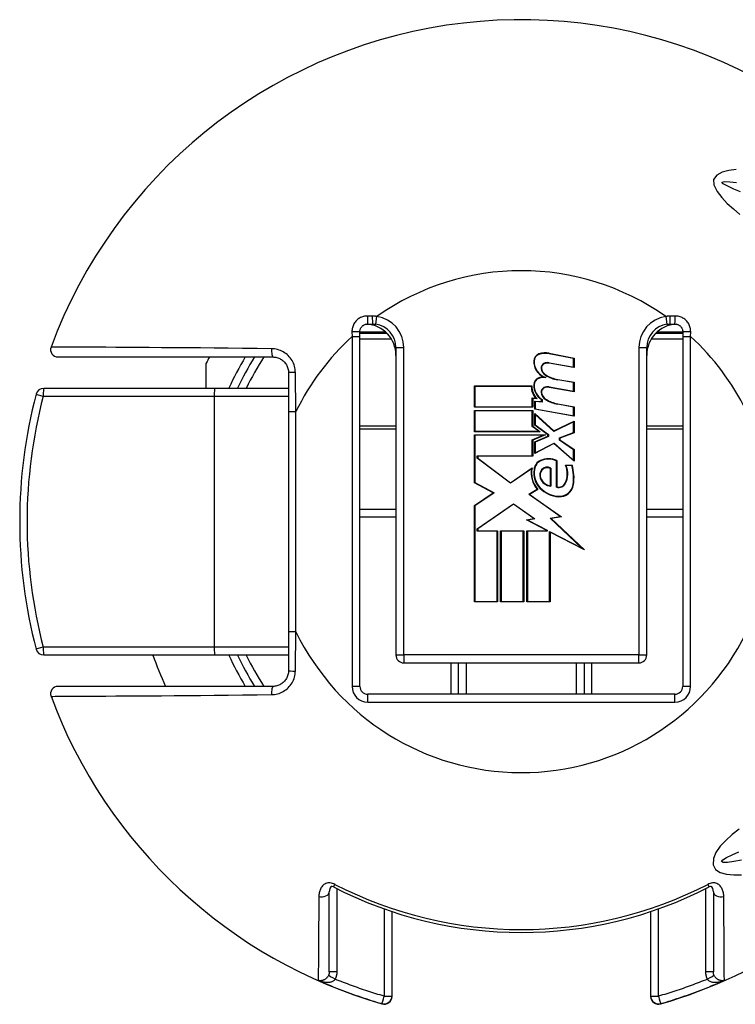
# Model space of a CAD drawing. Header units: inches. Extents: x 0 to 240, y -11 to 156.
# Tile 5 of 34: x 42.56 to 43.88, y 35.94 to 37.75. Entities that reach past the tile are written whole.
import ezdxf

# ---------------------------------------------------------------- set-up
doc = ezdxf.new("R2010")
doc.units = ezdxf.units.IN
doc.header["$LTSCALE"] = 14.423415
doc.header["$MEASUREMENT"] = 0
doc.layers.add('Visible Edges(ANSI)', color=7, linetype='Continuous', lineweight=25)
doc.layers.add('Visible Tangent Edges(ANSI)', color=7, linetype='Continuous', lineweight=25)

msp = doc.modelspace()

# ---------------------------------------------------------------- linework, layer by layer
at = {"layer": 'Visible Edges(ANSI)'}
for p, q in [((43.2012, 37.1883), (43.2098, 37.1883)), ((43.7576, 37.1883), (43.7662, 37.1883)), ((43.1868, 37.1654), (43.1868, 37.1739)), ((43.2366, 37.171), (43.1868, 37.171)), ((43.1868, 36.5224), (43.1868, 37.1654)), ((43.7806, 37.171), (43.7308, 37.171)), ((43.7806, 37.1739), (43.7806, 37.1654)), ((43.7806, 37.1654), (43.7806, 36.5224)), ((43.2531, 37.1451), (43.2531, 36.5801)), ((43.5798, 37.1251), (43.5351, 37.1338)), ((43.5352, 37.1345), (43.5806, 37.1257)), ((43.7143, 36.5801), (43.7143, 37.1451)), ((42.6315, 37.1278), (43.0268, 37.1278)), ((42.9043, 37.0701), (42.9043, 37.1166)), ((43.5806, 37.1083), (43.5349, 37.1163)), ((43.535, 37.1171), (43.5798, 37.1092)), ((43.5798, 37.1092), (43.5798, 37.1251)), ((43.5806, 37.1257), (43.5806, 37.1083)), ((43.0556, 37.0989), (43.0556, 37.0273)), ((43.3976, 37.0745), (43.5028, 37.0745)), ((43.3976, 37.0353), (43.3976, 37.0745)), ((43.5798, 37.0806), (43.5507, 37.0858)), ((43.5508, 37.0865), (43.5806, 37.0813)), ((43.5798, 37.0648), (43.5798, 37.0806)), ((43.5806, 37.0813), (43.5806, 37.0638)), ((42.9198, 37.0701), (42.6054, 37.0701)), ((43.0556, 37.0701), (42.9198, 37.0701)), ((43.502, 37.0737), (43.3984, 37.0737)), ((43.3984, 37.0737), (43.3984, 37.036)), ((43.5806, 37.0638), (43.5349, 37.0719)), ((43.5351, 37.0727), (43.5798, 37.0648)), ((43.5038, 37.036), (43.5038, 37.0524)), ((43.5038, 37.0524), (43.5106, 37.0518)), ((43.5046, 37.0515), (43.5046, 37.0353)), ((43.5127, 37.0508), (43.5046, 37.0515)), ((43.5083, 37.0468), (43.521, 37.0457)), ((43.5083, 37.0317), (43.5083, 37.0468)), ((43.5218, 37.0448), (43.5091, 37.0459)), ((43.5091, 37.0459), (43.5091, 37.0324)), ((43.521, 37.0457), (43.521, 37.0495)), ((43.5218, 37.0499), (43.5218, 37.0448)), ((43.5798, 37.0358), (43.5507, 37.0409)), ((43.5508, 37.0417), (43.5806, 37.0364)), ((43.0556, 37.0273), (43.0556, 36.6228)), ((43.5046, 37.0353), (43.3976, 37.0353)), ((43.3976, 37.0297), (43.5046, 37.0297)), ((43.3976, 36.9904), (43.3976, 37.0297)), ((43.3984, 37.036), (43.5038, 37.036)), ((43.5038, 37.0289), (43.3984, 37.0289)), ((43.3984, 37.0289), (43.3984, 36.9912)), ((43.5038, 37), (43.5038, 37.0289)), ((43.5046, 37.0297), (43.5046, 37.0004)), ((43.5806, 37.019), (43.5083, 37.0317)), ((43.5083, 37.0241), (43.5434, 36.992)), ((43.5083, 37.0025), (43.5083, 37.0241)), ((43.5091, 37.0324), (43.5798, 37.0199)), ((43.5433, 36.991), (43.5091, 37.0223)), ((43.5091, 37.0223), (43.5091, 37.0029)), ((43.5798, 37.0199), (43.5798, 37.0358)), ((43.5806, 37.0364), (43.5806, 37.019)), ((43.5326, 36.9849), (43.5083, 37.0025)), ((43.5091, 37.0029), (43.5334, 36.9853)), ((43.5798, 37.0086), (43.5433, 36.991)), ((43.5434, 36.992), (43.5806, 37.0099)), ((43.5798, 36.989), (43.5798, 37.0086)), ((43.5806, 37.0099), (43.5806, 36.9884)), ((43.5183, 36.9904), (43.3976, 36.9904)), ((43.3976, 36.9849), (43.5279, 36.9849)), ((43.3976, 36.8963), (43.3976, 36.9849)), ((43.3984, 36.9912), (43.5158, 36.9912)), ((43.524, 36.9841), (43.3984, 36.9841)), ((43.3984, 36.9841), (43.3984, 36.8968)), ((43.5158, 36.9912), (43.5038, 37)), ((43.5038, 36.9755), (43.524, 36.9841)), ((43.5046, 37.0004), (43.5183, 36.9904)), ((43.5279, 36.9849), (43.5046, 36.9749)), ((43.5326, 36.9821), (43.5326, 36.9849)), ((43.5334, 36.9853), (43.5334, 36.9815)), ((43.554, 36.979), (43.5798, 36.989)), ((43.5806, 36.9884), (43.5548, 36.9785)), ((43.5038, 36.946), (43.5038, 36.9755)), ((43.5046, 36.9749), (43.5046, 36.9452)), ((43.5083, 36.9718), (43.5326, 36.9821)), ((43.5083, 36.9503), (43.5083, 36.9718)), ((43.5436, 36.9686), (43.5083, 36.9503)), ((43.5334, 36.9815), (43.5091, 36.9712)), ((43.5091, 36.9712), (43.5091, 36.9516)), ((43.5091, 36.9516), (43.5438, 36.9695)), ((43.5806, 36.936), (43.5436, 36.9686)), ((43.5438, 36.9695), (43.5798, 36.9378)), ((43.554, 36.9749), (43.554, 36.979)), ((43.5798, 36.9571), (43.554, 36.9749)), ((43.5548, 36.9785), (43.5548, 36.9753)), ((43.5548, 36.9753), (43.5806, 36.9575)), ((43.5798, 36.9378), (43.5798, 36.9571)), ((43.5806, 36.9575), (43.5806, 36.936)), ((43.4028, 36.9416), (43.4028, 36.946)), ((43.4028, 36.946), (43.5038, 36.946)), ((43.4641, 36.8958), (43.4028, 36.9416)), ((43.4036, 36.9452), (43.4036, 36.942)), ((43.5046, 36.9452), (43.4036, 36.9452)), ((43.4036, 36.942), (43.4641, 36.8967)), ((43.5484, 36.8886), (43.5484, 36.9371)), ((43.5492, 36.9376), (43.5492, 36.8892)), ((43.4641, 36.8967), (43.5036, 36.9241)), ((43.5024, 36.9223), (43.4641, 36.8958)), ((43.5373, 36.8912), (43.5373, 36.9229)), ((43.5381, 36.9234), (43.5381, 36.8903)), ((43.5651, 36.9289), (43.577, 36.9289)), ((43.5764, 36.9281), (43.5662, 36.9281)), ((43.4322, 36.878), (43.3976, 36.8963)), ((43.3984, 36.8968), (43.4337, 36.8781)), ((43.3976, 36.8547), (43.4322, 36.878)), ((43.4337, 36.8781), (43.3984, 36.8542)), ((43.4976, 36.8754), (43.513, 36.8847)), ((43.5143, 36.8845), (43.499, 36.8753)), ((43.4028, 36.8122), (43.4694, 36.858)), ((43.4694, 36.858), (43.5085, 36.8306)), ((43.5552, 36.8343), (43.4976, 36.8754)), ((43.499, 36.8753), (43.5573, 36.8338)), ((43.1868, 36.8481), (43.2531, 36.8481)), ((43.3976, 36.6777), (43.3976, 36.8547)), ((43.3984, 36.8542), (43.3984, 36.6785)), ((43.4694, 36.8571), (43.4036, 36.8118)), ((43.5065, 36.8311), (43.4694, 36.8571)), ((43.7143, 36.8481), (43.7806, 36.8481)), ((43.4932, 36.8285), (43.5065, 36.8311)), ((43.5306, 36.8091), (43.4932, 36.8285)), ((43.5085, 36.8306), (43.4956, 36.8281)), ((43.4956, 36.8281), (43.5313, 36.8095)), ((43.5367, 36.8317), (43.5552, 36.8343)), ((43.595, 36.7764), (43.5367, 36.8317)), ((43.5573, 36.8338), (43.5385, 36.8311)), ((43.5385, 36.8311), (43.5996, 36.7731)), ((43.4028, 36.8075), (43.4028, 36.8122)), ((43.4393, 36.8075), (43.4028, 36.8075)), ((43.4036, 36.8118), (43.4036, 36.8083)), ((43.4036, 36.8083), (43.4401, 36.8083)), ((43.4393, 36.6785), (43.4393, 36.8075)), ((43.4401, 36.8083), (43.4401, 36.6777)), ((43.4456, 36.8083), (43.4881, 36.8083)), ((43.4456, 36.6777), (43.4456, 36.8083)), ((43.4873, 36.8075), (43.4464, 36.8075)), ((43.4464, 36.8075), (43.4464, 36.6785)), ((43.4873, 36.6785), (43.4873, 36.8075)), ((43.4881, 36.8083), (43.4881, 36.6777)), ((43.494, 36.8083), (43.5306, 36.8083)), ((43.494, 36.6777), (43.494, 36.8083)), ((43.5313, 36.8075), (43.4948, 36.8075)), ((43.4948, 36.8075), (43.4948, 36.6785)), ((43.5306, 36.8083), (43.5306, 36.8091)), ((43.5313, 36.8095), (43.5313, 36.8075)), ((43.5357, 36.6785), (43.5357, 36.8073)), ((43.5357, 36.8073), (43.595, 36.7764)), ((43.5365, 36.806), (43.5365, 36.6777)), ((43.5996, 36.7731), (43.5365, 36.806)), ((43.4401, 36.6777), (43.3976, 36.6777)), ((43.3984, 36.6785), (43.4393, 36.6785)), ((43.4881, 36.6777), (43.4456, 36.6777)), ((43.4464, 36.6785), (43.4873, 36.6785)), ((43.5365, 36.6777), (43.494, 36.6777)), ((43.4948, 36.6785), (43.5357, 36.6785)), ((43.0556, 36.6228), (43.0556, 36.5512)), ((42.6054, 36.5801), (42.9198, 36.5801)), ((42.9198, 36.5801), (43.0556, 36.5801)), ((43.2675, 36.5656), (43.6999, 36.5656)), ((43.3684, 36.508), (43.3684, 36.5656)), ((43.599, 36.5656), (43.599, 36.508)), ((43.0268, 36.5224), (42.6315, 36.5224)), ((43.7662, 36.508), (43.2012, 36.508)), ((43.1306, 35.9978), (43.1306, 36.1449)), ((43.8368, 36.1449), (43.8368, 35.9978)), ((43.2459, 35.9533), (43.2459, 36.1086)), ((43.7215, 36.1086), (43.7215, 35.9533)), ((43.2459, 35.9528), (43.2459, 35.9533)), ((43.7215, 35.9533), (43.7215, 35.9528))]:
    msp.add_line(p, q, dxfattribs=at)
at = {"layer": 'Visible Edges(ANSI)', "flags": 128}
for points in [[(43.1868, 37.1739), (43.1868, 37.1748), (43.1869, 37.1758), (43.187, 37.1767), (43.1873, 37.1776), (43.1875, 37.1785), (43.1879, 37.1794), (43.1882, 37.1803), (43.1887, 37.1811), (43.1892, 37.1819), (43.1897, 37.1827), (43.1903, 37.1834), (43.191, 37.1841), (43.1917, 37.1847), (43.1924, 37.1853), (43.1932, 37.1859), (43.194, 37.1864), (43.1948, 37.1868), (43.1957, 37.1872), (43.1965, 37.1875), (43.1974, 37.1878), (43.1984, 37.188), (43.1993, 37.1882), (43.2002, 37.1883), (43.2012, 37.1883)], [(43.2098, 37.1883), (43.2101, 37.1883), (43.2103, 37.1883), (43.2106, 37.1883), (43.2109, 37.1883), (43.2111, 37.1883), (43.2114, 37.1883), (43.2116, 37.1883), (43.2119, 37.1883), (43.2122, 37.1883), (43.2124, 37.1882), (43.2127, 37.1882), (43.2129, 37.1882), (43.2132, 37.1882), (43.2134, 37.1882), (43.2137, 37.1881), (43.2139, 37.1881), (43.2142, 37.1881), (43.2145, 37.1881), (43.2147, 37.188), (43.215, 37.188), (43.2152, 37.188), (43.2155, 37.1879), (43.2157, 37.1879), (43.216, 37.1879)], [(43.7514, 37.1879), (43.7517, 37.1879), (43.7519, 37.1879), (43.7522, 37.188), (43.7524, 37.188), (43.7527, 37.188), (43.7529, 37.1881), (43.7532, 37.1881), (43.7534, 37.1881), (43.7537, 37.1881), (43.754, 37.1882), (43.7542, 37.1882), (43.7545, 37.1882), (43.7547, 37.1882), (43.755, 37.1882), (43.7552, 37.1883), (43.7555, 37.1883), (43.7558, 37.1883), (43.756, 37.1883), (43.7563, 37.1883), (43.7565, 37.1883), (43.7568, 37.1883), (43.757, 37.1883), (43.7573, 37.1883), (43.7576, 37.1883)], [(43.7662, 37.1883), (43.7671, 37.1883), (43.7681, 37.1882), (43.769, 37.188), (43.7699, 37.1878), (43.7708, 37.1875), (43.7717, 37.1872), (43.7726, 37.1868), (43.7734, 37.1864), (43.7742, 37.1859), (43.775, 37.1853), (43.7757, 37.1847), (43.7764, 37.1841), (43.777, 37.1834), (43.7776, 37.1827), (43.7782, 37.1819), (43.7787, 37.1811), (43.7791, 37.1803), (43.7795, 37.1794), (43.7799, 37.1785), (43.7801, 37.1776), (43.7803, 37.1767), (43.7805, 37.1758), (43.7806, 37.1748), (43.7806, 37.1739)], [(43.0268, 37.1278), (43.0286, 37.1277), (43.0305, 37.1275), (43.0324, 37.1272), (43.0342, 37.1268), (43.036, 37.1263), (43.0377, 37.1256), (43.0394, 37.1248), (43.0411, 37.124), (43.0427, 37.123), (43.0442, 37.1219), (43.0457, 37.1207), (43.0471, 37.1194), (43.0484, 37.1181), (43.0496, 37.1166), (43.0507, 37.1151), (43.0517, 37.1135), (43.0526, 37.1118), (43.0534, 37.1101), (43.054, 37.1083), (43.0546, 37.1065), (43.055, 37.1046), (43.0554, 37.1027), (43.0555, 37.1008), (43.0556, 37.0989)], [(43.0556, 36.5512), (43.0555, 36.5493), (43.0554, 36.5474), (43.055, 36.5455), (43.0546, 36.5437), (43.054, 36.5419), (43.0534, 36.5401), (43.0526, 36.5384), (43.0517, 36.5367), (43.0507, 36.5351), (43.0496, 36.5336), (43.0484, 36.5321), (43.0471, 36.5307), (43.0457, 36.5295), (43.0442, 36.5283), (43.0427, 36.5272), (43.0411, 36.5262), (43.0394, 36.5253), (43.0377, 36.5246), (43.036, 36.5239), (43.0342, 36.5234), (43.0324, 36.5229), (43.0305, 36.5226), (43.0286, 36.5225), (43.0268, 36.5224)], [(43.1384, 36.1538), (43.1357, 36.1548), (43.1343, 36.1549), (43.1331, 36.1541), (43.1314, 36.1507), (43.1306, 36.1449)], [(43.8368, 36.1449), (43.836, 36.1507), (43.8343, 36.1541), (43.8331, 36.1549), (43.8317, 36.1548), (43.829, 36.1538)]]:
    msp.add_lwpolyline(points, dxfattribs=at)
at = {"layer": 'Visible Edges(ANSI)'}
for centre, radius, start, end in [((43.4837, 36.8251), 0.9225, 37.5315, 159.6397), ((43.1954, 37.1307), 0.0577, 0, 86.1753), ((43.2098, 37.1451), 0.0432, 0, 81.818), ((43.772, 37.1307), 0.0577, 93.8247, 180), ((43.7576, 37.1451), 0.0432, 98.182, 180), ((42.6315, 37.1413), 0.0135, 159.6397, 270), ((43.5203, 37.1201), 0.0139, 108.4749, 179.6788), ((43.5203, 37.1201), 0.0131, 108.4749, 179.6788), ((43.5279, 37.0971), 0.0381, 79, 108.4749), ((43.5279, 37.0971), 0.0373, 79, 108.4749), ((43.4837, 36.8251), 0.6486, 152.1819, 153.2951), ((43.4837, 36.8251), 0.5766, 148.3318, 154.8493), ((43.5389, 37.12), 0.0325, 179.6788, 243.9514), ((43.5389, 37.12), 0.0317, 179.6788, 250.8135), ((43.5288, 37.1079), 0.00873, 113.548, 186.1032), ((43.5288, 37.1079), 0.00794, 113.548, 186.1032), ((43.5321, 37.1003), 0.0171, 80.0082, 113.548), ((43.5321, 37.1003), 0.0163, 79.9917, 113.548), ((43.5374, 37.1089), 0.0175, 186.1032, 237.6315), ((43.5374, 37.1089), 0.0167, 186.1032, 237.6098), ((43.5606, 37.1473), 0.0623, 238.5527, 260.8206), ((43.5606, 37.1473), 0.0615, 238.5587, 260.8259), ((43.5345, 37.0739), 0.0317, 178.7947, 226.5861), ((43.5198, 37.0764), 0.0134, 106.9927, 179.4777), ((43.5381, 37.0762), 0.0317, 179.4777, 237.4115), ((43.5198, 37.0764), 0.0126, 106.9927, 179.4777), ((43.5381, 37.0762), 0.031, 179.4777, 238.2123), ((43.527, 37.0528), 0.0381, 93.6164, 106.9927), ((43.527, 37.0528), 0.0373, 87.777, 106.9927), ((43.4837, 36.8251), 0.9225, 165.2875, 194.7125), ((42.6054, 37.0557), 0.0144, 90, 165.2875), ((43.5345, 37.0739), 0.0325, 180.2225, 222.7325), ((43.5288, 37.0635), 0.00873, 113.557, 186.0294), ((43.5374, 37.0644), 0.0175, 186.0294, 237.6009), ((43.5288, 37.0635), 0.00794, 113.557, 186.0294), ((43.5374, 37.0644), 0.0167, 186.0294, 237.6009), ((43.5321, 37.0559), 0.0171, 80, 113.557), ((43.5321, 37.0559), 0.0163, 80, 113.557), ((43.5615, 37.1023), 0.0623, 237.6009, 260), ((43.5615, 37.1023), 0.0615, 237.6009, 260), ((43.5272, 36.9192), 0.0201, 113.8447, 175.0803), ((43.5272, 36.9192), 0.0193, 113.8447, 175.1758), ((43.5341, 36.9035), 0.0373, 66.1557, 113.8447), ((43.5341, 36.9035), 0.0365, 66.9646, 113.8447), ((43.5461, 36.9144), 0.0444, 169.659, 221.9136), ((43.5461, 36.9144), 0.0437, 167.0782, 223.179), ((43.5461, 36.9144), 0.0395, 170.4089, 224.1684), ((43.5461, 36.9144), 0.0387, 170.3607, 224.1684), ((43.5327, 36.9107), 0.0153, 141.1551, 199.3363), ((43.5327, 36.9107), 0.0145, 141.1551, 199.3363), ((43.5313, 36.9118), 0.0134, 59.4509, 141.1551), ((43.5313, 36.9118), 0.0126, 61.4919, 141.1551), ((43.5276, 36.9133), 0.0406, 334.6783, 22.5611), ((43.5276, 36.9133), 0.0414, 334.6783, 20.9242), ((43.5003, 36.905), 0.0795, 351.5605, 16.9142), ((43.5003, 36.905), 0.0803, 351.5605, 17.3344), ((43.54, 36.9132), 0.023, 199.3363, 265.2772), ((43.54, 36.9132), 0.0222, 199.3363, 263.041), ((43.5528, 36.9014), 0.0135, 250.9897, 334.6783), ((43.5528, 36.9014), 0.0127, 253.5253, 334.6783), ((43.5555, 36.9235), 0.0527, 224.1684, 266.5648), ((43.5555, 36.9235), 0.0519, 224.1684, 266.5648), ((43.5539, 36.897), 0.0253, 266.5648, 351.5605), ((43.5539, 36.897), 0.0261, 266.5648, 351.5605), ((42.6054, 36.5945), 0.0144, 194.7125, 270), ((43.4837, 36.8251), 0.7207, 199.8769, 204.8346), ((43.4837, 36.8251), 0.5766, 205.1507, 211.6682), ((43.2675, 36.5801), 0.0144, 180, 270), ((43.6999, 36.5801), 0.0144, 270, 0), ((42.6315, 36.5088), 0.0135, 90, 200.3603), ((43.2012, 36.5224), 0.0144, 180, 270), ((43.7662, 36.5224), 0.0144, 270, 0), ((43.4837, 36.8251), 0.9225, 200.3603, 253.8724), ((43.4837, 36.8251), 0.9225, 286.1276, 322.4685), ((43.4837, 36.8251), 0.7549, 242.7787, 297.2213), ((43.2315, 35.9528), 0.0144, 253.8724, 0), ((43.7359, 35.9528), 0.0144, 180, 286.1276)]:
    msp.add_arc(centre, radius, start, end, dxfattribs=at)
at = {"layer": 'Visible Tangent Edges(ANSI)'}
for p, q in [((43.2097, 37.2029), (43.201, 37.203)), ((43.216, 37.1879), (43.218, 37.2021)), ((43.7494, 37.2021), (43.7514, 37.1879)), ((43.7664, 37.203), (43.7577, 37.2029)), ((43.1722, 37.1741), (43.1724, 37.1654)), ((43.1724, 37.1654), (43.1724, 36.5224)), ((43.1724, 37.1654), (43.1868, 37.1654)), ((43.1868, 37.174), (43.2315, 37.174)), ((43.2315, 37.1738), (43.2315, 37.171)), ((43.7359, 37.174), (43.7806, 37.174)), ((43.7359, 37.171), (43.7359, 37.1738)), ((43.7806, 37.1654), (43.795, 37.1654)), ((43.795, 37.1654), (43.7952, 37.1741)), ((43.795, 36.5224), (43.795, 37.1654)), ((43.1868, 37.1612), (43.2443, 37.1612)), ((43.723, 37.1612), (43.7806, 37.1612)), ((43.2531, 37.1451), (43.2675, 37.1451)), ((43.2675, 36.5801), (43.2675, 37.1451)), ((43.6999, 37.1451), (43.6999, 36.5801)), ((43.6999, 37.1451), (43.7143, 37.1451)), ((42.6046, 37.0557), (42.919, 37.0557)), ((42.919, 37.0557), (43.0556, 37.0557)), ((42.919, 37.0557), (42.919, 36.5945)), ((43.0556, 37.0273), (43.0692, 37.0273)), ((43.0692, 36.6228), (43.0692, 37.0273)), ((43.2531, 37.0003), (43.1868, 37.0003)), ((43.1868, 36.9957), (43.2531, 36.9957)), ((43.7806, 37.0003), (43.7143, 37.0003)), ((43.7143, 36.9957), (43.7806, 36.9957)), ((43.1868, 36.8337), (43.2531, 36.8337)), ((43.7143, 36.8337), (43.7806, 36.8337)), ((43.0692, 36.6228), (43.0556, 36.6228)), ((42.919, 36.5945), (42.6046, 36.5945)), ((43.0556, 36.5945), (42.919, 36.5945)), ((43.2531, 36.5801), (43.2675, 36.5801)), ((43.6999, 36.5801), (43.2675, 36.5801)), ((43.2675, 36.5801), (43.2675, 36.5656)), ((43.6999, 36.5801), (43.7143, 36.5801)), ((43.6999, 36.5656), (43.6999, 36.5801)), ((43.354, 36.5656), (43.354, 36.508)), ((43.3828, 36.508), (43.3828, 36.5656)), ((43.5846, 36.5656), (43.5846, 36.508)), ((43.6134, 36.508), (43.6134, 36.5656)), ((43.1868, 36.5224), (43.1724, 36.5224)), ((43.795, 36.5224), (43.7806, 36.5224)), ((43.2012, 36.4936), (43.2012, 36.508)), ((43.7662, 36.4936), (43.7662, 36.508)), ((43.2012, 36.4936), (43.7662, 36.4936)), ((43.1384, 36.1538), (43.1408, 36.1586)), ((43.8265, 36.1586), (43.829, 36.1538)), ((43.145, 35.9979), (43.145, 36.1504)), ((43.8224, 36.1504), (43.8224, 35.9979)), ((43.2315, 36.1136), (43.2315, 35.9531)), ((43.7359, 35.9531), (43.7359, 36.1136)), ((43.1103, 35.9821), (43.1103, 35.983)), ((43.8571, 35.983), (43.8571, 35.9821)), ((43.2275, 35.9394), (43.2274, 35.9389)), ((43.7399, 35.9389), (43.7399, 35.9394))]:
    msp.add_line(p, q, dxfattribs=at)
at = {"layer": 'Visible Tangent Edges(ANSI)', "flags": 128}
for points in [[(43.8787, 37.4724), (43.8655, 37.4706), (43.853, 37.4672), (43.8431, 37.4618), (43.8373, 37.4541), (43.8375, 37.4439), (43.8436, 37.432), (43.8522, 37.4207), (43.8625, 37.41), (43.8738, 37.3997), (43.8853, 37.3897)], [(43.887, 37.4311), (43.8743, 37.4363), (43.8632, 37.4414), (43.8547, 37.4461), (43.8527, 37.4492), (43.8574, 37.4502), (43.867, 37.4497), (43.8796, 37.4481)], [(43.201, 37.203), (43.1991, 37.203), (43.1972, 37.2028), (43.1953, 37.2025), (43.1934, 37.2021), (43.1916, 37.2016), (43.1898, 37.2009), (43.1881, 37.2002), (43.1864, 37.1993), (43.1848, 37.1983), (43.1833, 37.1972), (43.1818, 37.196), (43.1805, 37.1947), (43.1792, 37.1933), (43.178, 37.1918), (43.1769, 37.1903), (43.1759, 37.1886), (43.175, 37.187), (43.1743, 37.1852), (43.1736, 37.1834), (43.1731, 37.1816), (43.1727, 37.1798), (43.1724, 37.1779), (43.1723, 37.176), (43.1722, 37.1741)], [(43.218, 37.2021), (43.2177, 37.2022), (43.2174, 37.2022), (43.217, 37.2023), (43.2167, 37.2023), (43.2163, 37.2024), (43.216, 37.2024), (43.2156, 37.2025), (43.2153, 37.2025), (43.2149, 37.2026), (43.2146, 37.2026), (43.2142, 37.2026), (43.2139, 37.2027), (43.2136, 37.2027), (43.2132, 37.2027), (43.2129, 37.2027), (43.2125, 37.2028), (43.2122, 37.2028), (43.2118, 37.2028), (43.2115, 37.2028), (43.2111, 37.2028), (43.2108, 37.2028), (43.2104, 37.2029), (43.2101, 37.2029), (43.2097, 37.2029)], [(43.7577, 37.2029), (43.7573, 37.2029), (43.757, 37.2029), (43.7566, 37.2028), (43.7563, 37.2028), (43.7559, 37.2028), (43.7556, 37.2028), (43.7552, 37.2028), (43.7549, 37.2028), (43.7545, 37.2027), (43.7542, 37.2027), (43.7538, 37.2027), (43.7535, 37.2027), (43.7531, 37.2026), (43.7528, 37.2026), (43.7524, 37.2026), (43.7521, 37.2025), (43.7518, 37.2025), (43.7514, 37.2024), (43.7511, 37.2024), (43.7507, 37.2023), (43.7504, 37.2023), (43.75, 37.2022), (43.7497, 37.2022), (43.7494, 37.2021)], [(43.7952, 37.1741), (43.7951, 37.176), (43.795, 37.1779), (43.7947, 37.1798), (43.7943, 37.1816), (43.7938, 37.1834), (43.7931, 37.1852), (43.7924, 37.187), (43.7915, 37.1886), (43.7905, 37.1903), (43.7894, 37.1918), (43.7882, 37.1933), (43.7869, 37.1947), (43.7856, 37.196), (43.7841, 37.1972), (43.7826, 37.1983), (43.781, 37.1993), (43.7793, 37.2002), (43.7776, 37.2009), (43.7758, 37.2016), (43.774, 37.2021), (43.7721, 37.2025), (43.7702, 37.2028), (43.7683, 37.203), (43.7664, 37.203)], [(43.0244, 37.143), (42.9977, 37.1433), (42.9711, 37.1435), (42.9449, 37.1438), (42.9191, 37.144), (42.8938, 37.1443), (42.8691, 37.1445), (42.8451, 37.1446), (42.8218, 37.1448), (42.7993, 37.145), (42.7778, 37.1451), (42.7573, 37.1453), (42.738, 37.1454), (42.7198, 37.1455), (42.7029, 37.1456), (42.6874, 37.1457), (42.6733, 37.1458), (42.6608, 37.1458), (42.6498, 37.1459), (42.6405, 37.1459), (42.6328, 37.146), (42.6267, 37.146), (42.6224, 37.146), (42.6197, 37.146), (42.6188, 37.146)], [(43.0683, 37.0995), (43.0681, 37.1024), (43.0678, 37.1052), (43.0673, 37.108), (43.0666, 37.1108), (43.0657, 37.1135), (43.0647, 37.1161), (43.0635, 37.1187), (43.0621, 37.1212), (43.0605, 37.1236), (43.0588, 37.1259), (43.057, 37.1281), (43.055, 37.1302), (43.053, 37.1321), (43.0507, 37.1339), (43.0484, 37.1355), (43.046, 37.137), (43.0435, 37.1384), (43.0409, 37.1395), (43.0383, 37.1405), (43.0356, 37.1414), (43.0328, 37.142), (43.03, 37.1425), (43.0272, 37.1428), (43.0244, 37.143)], [(43.0692, 37.0273), (43.0691, 37.0303), (43.0691, 37.0333), (43.069, 37.0363), (43.069, 37.0393), (43.069, 37.0423), (43.0689, 37.0453), (43.0689, 37.0484), (43.0689, 37.0514), (43.0688, 37.0544), (43.0688, 37.0574), (43.0688, 37.0604), (43.0687, 37.0634), (43.0687, 37.0664), (43.0686, 37.0694), (43.0686, 37.0724), (43.0686, 37.0754), (43.0685, 37.0785), (43.0685, 37.0815), (43.0684, 37.0845), (43.0684, 37.0875), (43.0684, 37.0905), (43.0683, 37.0935), (43.0683, 37.0965), (43.0683, 37.0995)], [(43.0683, 36.5506), (43.0683, 36.5536), (43.0683, 36.5567), (43.0684, 36.5597), (43.0684, 36.5627), (43.0684, 36.5657), (43.0685, 36.5687), (43.0685, 36.5717), (43.0686, 36.5747), (43.0686, 36.5777), (43.0686, 36.5808), (43.0687, 36.5838), (43.0687, 36.5868), (43.0688, 36.5898), (43.0688, 36.5928), (43.0688, 36.5958), (43.0689, 36.5988), (43.0689, 36.6018), (43.0689, 36.6048), (43.069, 36.6078), (43.069, 36.6108), (43.069, 36.6138), (43.0691, 36.6168), (43.0691, 36.6198), (43.0692, 36.6228)], [(43.0244, 36.5072), (43.0272, 36.5073), (43.03, 36.5077), (43.0328, 36.5081), (43.0356, 36.5088), (43.0383, 36.5096), (43.0409, 36.5106), (43.0435, 36.5118), (43.046, 36.5132), (43.0484, 36.5146), (43.0507, 36.5163), (43.053, 36.5181), (43.055, 36.52), (43.057, 36.5221), (43.0588, 36.5243), (43.0605, 36.5266), (43.0621, 36.529), (43.0635, 36.5315), (43.0647, 36.534), (43.0657, 36.5367), (43.0666, 36.5394), (43.0673, 36.5422), (43.0678, 36.545), (43.0681, 36.5478), (43.0683, 36.5506)], [(42.6188, 36.5041), (42.6197, 36.5041), (42.6224, 36.5041), (42.6267, 36.5042), (42.6328, 36.5042), (42.6405, 36.5042), (42.6498, 36.5043), (42.6608, 36.5043), (42.6733, 36.5044), (42.6874, 36.5045), (42.7029, 36.5046), (42.7198, 36.5047), (42.738, 36.5048), (42.7573, 36.5049), (42.7778, 36.505), (42.7993, 36.5052), (42.8218, 36.5053), (42.8451, 36.5055), (42.8691, 36.5057), (42.8938, 36.5059), (42.9191, 36.5061), (42.9449, 36.5064), (42.9711, 36.5066), (42.9977, 36.5069), (43.0244, 36.5072)], [(43.8842, 36.2603), (43.8716, 36.25), (43.8598, 36.2394), (43.8495, 36.2285), (43.8416, 36.2174), (43.837, 36.2059), (43.8366, 36.1947), (43.841, 36.1862), (43.8494, 36.1807), (43.8607, 36.1775), (43.8742, 36.1761), (43.8887, 36.1761)], [(43.8883, 36.2029), (43.8742, 36.2005), (43.8627, 36.199), (43.8548, 36.1989), (43.8517, 36.2004), (43.8541, 36.2038), (43.8609, 36.2081), (43.8712, 36.213), (43.8839, 36.2183)], [(43.1408, 36.1586), (43.1388, 36.1596), (43.1366, 36.1603), (43.1344, 36.1609), (43.1322, 36.1612), (43.13, 36.1613), (43.1279, 36.1611), (43.1259, 36.1606), (43.124, 36.16), (43.1223, 36.1591), (43.1207, 36.1581), (43.1193, 36.1569), (43.118, 36.1556), (43.1169, 36.1543), (43.1158, 36.1528), (43.115, 36.1513), (43.1142, 36.1497), (43.1135, 36.1481), (43.1129, 36.1465), (43.1124, 36.1448), (43.1121, 36.1431), (43.1118, 36.1414), (43.1115, 36.1396), (43.1114, 36.1378), (43.1114, 36.1361)], [(43.856, 36.1361), (43.856, 36.1378), (43.8558, 36.1396), (43.8556, 36.1414), (43.8553, 36.1431), (43.855, 36.1448), (43.8545, 36.1465), (43.8539, 36.1481), (43.8532, 36.1497), (43.8524, 36.1513), (43.8515, 36.1528), (43.8505, 36.1543), (43.8494, 36.1556), (43.8481, 36.1569), (43.8467, 36.1581), (43.8451, 36.1591), (43.8434, 36.16), (43.8415, 36.1606), (43.8395, 36.1611), (43.8374, 36.1613), (43.8352, 36.1612), (43.833, 36.1609), (43.8308, 36.1603), (43.8286, 36.1596), (43.8265, 36.1586)], [(43.1114, 36.1361), (43.1113, 36.1256), (43.1112, 36.1153), (43.1111, 36.1054), (43.1111, 36.0957), (43.111, 36.0864), (43.1109, 36.0774), (43.1109, 36.0687), (43.1108, 36.0604), (43.1108, 36.0525), (43.1107, 36.0449), (43.1107, 36.0377), (43.1106, 36.0309), (43.1106, 36.0244), (43.1105, 36.0184), (43.1105, 36.0129), (43.1105, 36.0077), (43.1104, 36.003), (43.1104, 35.9987), (43.1104, 35.9949), (43.1104, 35.9916), (43.1104, 35.9887), (43.1103, 35.9864), (43.1103, 35.9845), (43.1103, 35.983)], [(43.8571, 35.983), (43.8571, 35.9845), (43.8571, 35.9864), (43.857, 35.9888), (43.857, 35.9917), (43.857, 35.995), (43.857, 35.9988), (43.857, 36.0031), (43.8569, 36.0077), (43.8569, 36.0129), (43.8569, 36.0184), (43.8568, 36.0244), (43.8568, 36.0307), (43.8567, 36.0375), (43.8567, 36.0447), (43.8566, 36.0522), (43.8566, 36.0602), (43.8565, 36.0685), (43.8565, 36.0771), (43.8564, 36.0862), (43.8563, 36.0955), (43.8563, 36.1052), (43.8562, 36.1152), (43.8561, 36.1255), (43.856, 36.1361)], [(43.1289, 35.9909), (43.1283, 35.9899), (43.1277, 35.989), (43.1271, 35.9881), (43.1263, 35.9873), (43.1256, 35.9865), (43.1248, 35.9857), (43.124, 35.9851), (43.1232, 35.9845), (43.1224, 35.9839), (43.1215, 35.9834), (43.1207, 35.983), (43.1199, 35.9826), (43.119, 35.9823), (43.1182, 35.982), (43.1173, 35.9818), (43.1165, 35.9817), (43.1157, 35.9816), (43.1149, 35.9815), (43.1141, 35.9815), (43.1133, 35.9815), (43.1125, 35.9816), (43.1118, 35.9817), (43.111, 35.9819), (43.1103, 35.9821)], [(43.1306, 35.9978), (43.1306, 35.9975), (43.1305, 35.9972), (43.1305, 35.9969), (43.1305, 35.9966), (43.1305, 35.9963), (43.1304, 35.996), (43.1304, 35.9957), (43.1304, 35.9954), (43.1303, 35.9951), (43.1303, 35.9948), (43.1302, 35.9945), (43.1301, 35.9943), (43.1301, 35.994), (43.13, 35.9937), (43.1299, 35.9934), (43.1298, 35.9931), (43.1297, 35.9928), (43.1296, 35.9925), (43.1295, 35.9923), (43.1294, 35.992), (43.1293, 35.9917), (43.1291, 35.9914), (43.129, 35.9912), (43.1289, 35.9909)], [(43.1416, 35.9843), (43.1419, 35.9849), (43.1421, 35.9854), (43.1424, 35.9859), (43.1426, 35.9865), (43.1429, 35.987), (43.1431, 35.9876), (43.1433, 35.9881), (43.1435, 35.9887), (43.1436, 35.9892), (43.1438, 35.9898), (43.144, 35.9904), (43.1441, 35.9909), (43.1443, 35.9915), (43.1444, 35.9921), (43.1445, 35.9927), (43.1446, 35.9932), (43.1447, 35.9938), (43.1448, 35.9944), (43.1448, 35.995), (43.1449, 35.9956), (43.1449, 35.9962), (43.1449, 35.9968), (43.145, 35.9974), (43.145, 35.9979)], [(43.8224, 35.9979), (43.8224, 35.9974), (43.8224, 35.9968), (43.8225, 35.9962), (43.8225, 35.9956), (43.8226, 35.995), (43.8226, 35.9944), (43.8227, 35.9938), (43.8228, 35.9932), (43.8229, 35.9927), (43.823, 35.9921), (43.8231, 35.9915), (43.8233, 35.9909), (43.8234, 35.9904), (43.8236, 35.9898), (43.8237, 35.9892), (43.8239, 35.9887), (43.8241, 35.9881), (43.8243, 35.9876), (43.8245, 35.987), (43.8248, 35.9865), (43.825, 35.9859), (43.8252, 35.9854), (43.8255, 35.9849), (43.8258, 35.9843)], [(43.8385, 35.9909), (43.8384, 35.9912), (43.8382, 35.9914), (43.8381, 35.9917), (43.838, 35.992), (43.8379, 35.9923), (43.8378, 35.9925), (43.8377, 35.9928), (43.8376, 35.9931), (43.8375, 35.9934), (43.8374, 35.9937), (43.8373, 35.994), (43.8373, 35.9943), (43.8372, 35.9945), (43.8371, 35.9948), (43.8371, 35.9951), (43.837, 35.9954), (43.837, 35.9957), (43.8369, 35.996), (43.8369, 35.9963), (43.8369, 35.9966), (43.8369, 35.9969), (43.8368, 35.9972), (43.8368, 35.9975), (43.8368, 35.9978)], [(43.8571, 35.9821), (43.8564, 35.9819), (43.8556, 35.9817), (43.8549, 35.9816), (43.8541, 35.9815), (43.8533, 35.9815), (43.8525, 35.9815), (43.8517, 35.9816), (43.8509, 35.9817), (43.85, 35.9818), (43.8492, 35.982), (43.8484, 35.9823), (43.8475, 35.9826), (43.8467, 35.983), (43.8458, 35.9834), (43.845, 35.9839), (43.8442, 35.9845), (43.8434, 35.9851), (43.8426, 35.9857), (43.8418, 35.9865), (43.841, 35.9873), (43.8403, 35.9881), (43.8397, 35.989), (43.8391, 35.9899), (43.8385, 35.9909)], [(43.1103, 35.9821), (43.1117, 35.9816), (43.1131, 35.9811), (43.1146, 35.9806), (43.116, 35.9802), (43.1175, 35.9798), (43.1189, 35.9795), (43.1204, 35.9792), (43.1218, 35.979), (43.1233, 35.9788), (43.1248, 35.9787), (43.1262, 35.9786), (43.1277, 35.9786), (43.1291, 35.9787), (43.1305, 35.9788), (43.1319, 35.979), (43.1333, 35.9793), (43.1346, 35.9797), (43.1358, 35.9801), (43.137, 35.9806), (43.1382, 35.9812), (43.1392, 35.9818), (43.1401, 35.9826), (43.1409, 35.9834), (43.1416, 35.9843)], [(43.1103, 35.9821), (43.1151, 35.98), (43.1199, 35.9779), (43.1247, 35.9759), (43.1295, 35.9739), (43.1343, 35.9719), (43.1391, 35.9699), (43.144, 35.968), (43.1488, 35.9661), (43.1537, 35.9642), (43.1585, 35.9624), (43.1634, 35.9605), (43.1683, 35.9587), (43.1732, 35.957), (43.1781, 35.9552), (43.183, 35.9535), (43.1879, 35.9519), (43.1928, 35.9502), (43.1977, 35.9486), (43.2027, 35.947), (43.2076, 35.9454), (43.2126, 35.9439), (43.2175, 35.9424), (43.2225, 35.9409), (43.2275, 35.9394)], [(43.2315, 35.9531), (43.2277, 35.9542), (43.2239, 35.9554), (43.2201, 35.9565), (43.2163, 35.9577), (43.2125, 35.9588), (43.2088, 35.96), (43.205, 35.9612), (43.2012, 35.9625), (43.1975, 35.9637), (43.1937, 35.965), (43.19, 35.9662), (43.1862, 35.9675), (43.1825, 35.9688), (43.1787, 35.9702), (43.175, 35.9715), (43.1713, 35.9729), (43.1675, 35.9742), (43.1638, 35.9756), (43.1601, 35.977), (43.1564, 35.9785), (43.1527, 35.9799), (43.149, 35.9814), (43.1453, 35.9828), (43.1416, 35.9843)], [(43.8258, 35.9843), (43.8221, 35.9828), (43.8184, 35.9814), (43.8147, 35.9799), (43.811, 35.9785), (43.8073, 35.977), (43.8036, 35.9756), (43.7999, 35.9742), (43.7961, 35.9729), (43.7924, 35.9715), (43.7887, 35.9702), (43.7849, 35.9688), (43.7812, 35.9675), (43.7774, 35.9662), (43.7737, 35.965), (43.7699, 35.9637), (43.7662, 35.9625), (43.7624, 35.9612), (43.7586, 35.96), (43.7549, 35.9588), (43.7511, 35.9577), (43.7473, 35.9565), (43.7435, 35.9554), (43.7397, 35.9542), (43.7359, 35.9531)], [(43.7399, 35.9394), (43.7449, 35.9409), (43.7499, 35.9424), (43.7548, 35.9439), (43.7598, 35.9454), (43.7647, 35.947), (43.7696, 35.9486), (43.7746, 35.9502), (43.7795, 35.9519), (43.7844, 35.9535), (43.7893, 35.9552), (43.7942, 35.957), (43.7991, 35.9587), (43.804, 35.9605), (43.8089, 35.9624), (43.8137, 35.9642), (43.8186, 35.9661), (43.8234, 35.968), (43.8283, 35.9699), (43.8331, 35.9719), (43.8379, 35.9739), (43.8427, 35.9759), (43.8475, 35.9779), (43.8523, 35.98), (43.8571, 35.9821)], [(43.8258, 35.9843), (43.8265, 35.9834), (43.8273, 35.9826), (43.8282, 35.9818), (43.8292, 35.9812), (43.8304, 35.9806), (43.8315, 35.9801), (43.8328, 35.9797), (43.8341, 35.9793), (43.8355, 35.979), (43.8369, 35.9788), (43.8383, 35.9787), (43.8397, 35.9786), (43.8411, 35.9786), (43.8426, 35.9787), (43.8441, 35.9788), (43.8455, 35.979), (43.847, 35.9792), (43.8485, 35.9795), (43.8499, 35.9798), (43.8514, 35.9802), (43.8528, 35.9806), (43.8543, 35.9811), (43.8557, 35.9816), (43.8571, 35.9821)]]:
    msp.add_lwpolyline(points, dxfattribs=at)
at = {"layer": 'Visible Tangent Edges(ANSI)'}
for centre, radius, start, end in [((43.4837, 36.8251), 0.4612, 54.8331, 125.1669), ((43.2098, 37.1451), 0.0577, 0, 81.818), ((43.7576, 37.1451), 0.0577, 98.182, 180), ((43.4837, 36.8251), 0.4612, 132.4542, 153.9942), ((43.2603, 37.1738), 0.0288, 179.5, 180), ((43.7071, 37.1738), 0.0288, 0, 0.5), ((43.4837, 36.8251), 0.4612, 26.2497, 47.5458), ((43.4837, 36.8251), 0.591, 149.1898, 155.5037), ((43.4837, 36.8251), 0.5621, 147.421, 154.1576), ((43.4829, 36.8251), 0.9081, 165.2875, 194.7125), ((43.4837, 36.8251), 0.4612, 206.0058, 333.7503), ((43.4837, 36.8251), 0.591, 204.4963, 210.8102), ((43.4837, 36.8251), 0.5621, 205.8424, 212.579), ((43.2012, 36.5224), 0.0288, 180, 270), ((43.7662, 36.5224), 0.0288, 270, 0), ((43.4837, 36.8251), 0.7495, 242.7787, 297.2213)]:
    msp.add_arc(centre, radius, start, end, dxfattribs=at)
for centre, major_axis, ratio, start_param, end_param in [((43.2012, 37.2027), (0, -0.0144), 0.013916, 4.69379, 6.283185), ((43.2098, 37.2027), (0, -0.0144), 0.006897, 4.702879, 6.283185), ((43.7576, 37.2027), (0, -0.0144), 0.006897, 0, 1.580307), ((43.7662, 37.2027), (0, -0.0144), 0.013916, 0, 1.589396), ((43.1724, 37.1739), (0.0144, 0), 0.010533, 0, 1.580197), ((43.2603, 37.1739), (-0.0288, 0), 0.5, 6.170624, 6.274459), ((43.2315, 37.1742), (-0.0144, 0.0001), 0.008726, 1.570872, 1.708328), ((43.2315, 37.1739), (-0.0144, 0), 0.008727, 1.570796, 1.726924), ((43.7359, 37.1739), (-0.0144, 0), 0.008727, 1.414669, 1.570796), ((43.7359, 37.1742), (-0.0144, -0.0001), 0.008726, 1.433265, 1.57072), ((43.7071, 37.1739), (0.0288, 0), 0.5, 0.008727, 0.112561), ((43.795, 37.1739), (-0.0144, 0), 0.010533, 4.702988, 6.283185), ((43.0268, 37.1413), (0, -0.0135), 0.174717, 4.592049, 6.283185), ((43.0692, 37.0989), (-0.0135, 0), 0.04392, 4.778772, 6.283185), ((42.6054, 37.0557), (-0.0139, 0.0037), 0.013309, 0, 1.520155), ((42.6054, 37.0557), (0, 0.0144), 0.052336, 0, 1.570796), ((42.9198, 37.0557), (0, 0.0144), 0.052336, 0, 1.570796), ((42.6054, 36.5945), (-0.0139, -0.0037), 0.013309, 4.763031, 6.283185), ((42.6054, 36.5945), (0, -0.0144), 0.052336, 4.712389, 6.283185), ((42.9198, 36.5945), (0, -0.0144), 0.052336, 4.712389, 6.283185), ((43.0692, 36.5512), (-0.0135, 0), 0.04392, 0, 1.504413), ((43.0268, 36.5088), (0, 0.0135), 0.174717, 0, 1.691136), ((43.1161, 36.1449), (0.0144, 0), 0.650925, 4.37415, 6.283185), ((43.8512, 36.1449), (-0.0144, 0), 0.650925, 0, 1.909035), ((43.1416, 35.9842), (-0.0128, 0.0067), 0.007725, 4.716449, 6.227691), ((43.145, 35.9978), (-0.0144, 0), 0.008727, 4.712389, 6.283185), ((43.8224, 35.9978), (0.0144, 0), 0.008727, 0, 1.570796), ((43.8258, 35.9842), (0.0128, 0.0067), 0.007725, 0.055495, 1.566736), ((43.2315, 35.9533), (0.0144, 0), 0.99881, 4.43107, 6.283185), ((43.2315, 35.9533), (-0.004, -0.0138), 0.002426, 0.046862, 1.562414), ((43.2315, 35.9533), (0.0144, 0), 0.008727, 4.712389, 6.283185), ((43.7359, 35.9533), (-0.0144, 0), 0.008727, 0, 1.570796), ((43.7359, 35.9533), (-0.0144, 0), 0.99881, 0, 1.852115), ((43.7359, 35.9533), (0.004, -0.0138), 0.002426, 4.720772, 6.236323)]:
    msp.add_ellipse(centre, major_axis=major_axis, ratio=ratio, start_param=start_param, end_param=end_param, dxfattribs=at)

doc.saveas('drawing.dxf')
